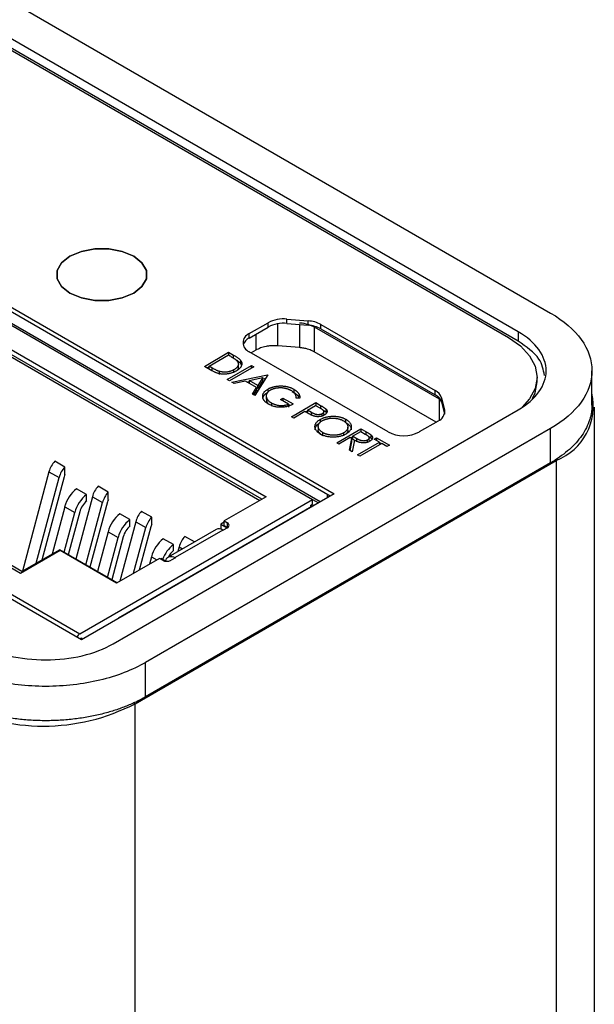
# Model space of a CAD drawing. Header units: inches. Extents: x 18.5 to 43.7, y 16.1 to 31.4.
# Tile 22 of 23: x 42.2 to 43, y 23.3 to 24.6. Entities that reach past the tile are written whole.
import ezdxf

# ---------------------------------------------------------------- set-up
doc = ezdxf.new("R2010")
doc.units = ezdxf.units.IN
doc.header["$LTSCALE"] = 4
doc.header["$MEASUREMENT"] = 0

msp = doc.modelspace()

# ---------------------------------------------------------------- linework, layer by layer
at = {"color": 7, "linetype": 'Continuous', "lineweight": 25}
for p, q in [((41.0522, 25.2667), (42.9211, 24.1878)), ((42.8787, 24.1633), (41.0306, 25.2302)), ((41.0262, 25.218), (42.8659, 24.156)), ((42.8787, 24.1511), (41.0306, 25.2179)), ((41.7792, 24.447), (42.6376, 23.9515)), ((41.7792, 24.4413), (42.6326, 23.9486)), ((42.3067, 23.7604), (41.4482, 24.256)), ((42.6193, 23.941), (42.2039, 24.1809)), ((42.2058, 24.1771), (42.6095, 23.9441)), ((42.5265, 24.1609), (42.5513, 24.1752)), ((42.5265, 24.1552), (42.5513, 24.1695)), ((42.5513, 24.1695), (42.5513, 24.1752)), ((42.5758, 24.1799), (42.6038, 24.1777)), ((42.5758, 24.1742), (42.5758, 24.1799)), ((42.5758, 24.1742), (42.6038, 24.1719)), ((42.6038, 24.1719), (42.6038, 24.1777)), ((42.6117, 24.1697), (42.7751, 24.0754)), ((42.6117, 24.1697), (42.6117, 24.137)), ((42.6202, 24.1729), (42.7701, 24.0864)), ((42.6202, 24.1672), (42.6202, 24.1729)), ((42.5265, 24.1552), (42.5265, 24.1609)), ((42.6202, 24.1672), (42.7701, 24.0807)), ((42.8787, 24.1633), (42.8787, 24.1511)), ((42.5924, 24.1426), (42.5639, 24.1449)), ((42.2117, 24.1419), (42.5485, 23.9474)), ((42.543, 23.9442), (42.2117, 24.1355)), ((42.2133, 24.1316), (42.5405, 23.9428)), ((42.4677, 24.1181), (42.4995, 24.1365)), ((42.4738, 24.1184), (42.4991, 24.133)), ((42.4991, 24.133), (42.5013, 24.1317)), ((42.4995, 24.1365), (42.5059, 24.1328)), ((42.4995, 24.1365), (42.4995, 24.1327)), ((42.5059, 24.1287), (42.5059, 24.1328)), ((42.7082, 24.0323), (42.5265, 24.1372)), ((42.5351, 24.1393), (42.529, 24.1358)), ((42.7712, 24.045), (42.6117, 24.137)), ((42.4775, 24.1124), (42.4677, 24.1181)), ((42.4712, 24.1161), (42.4738, 24.1176)), ((42.4774, 24.1163), (42.4738, 24.1184)), ((42.4738, 24.1146), (42.4738, 24.1184)), ((42.4976, 24.1009), (42.5294, 24.1192)), ((42.5323, 24.1176), (42.5005, 24.0992)), ((42.5122, 24.1162), (42.5122, 24.1203)), ((42.5148, 24.1263), (42.5148, 24.1222)), ((42.5148, 24.1222), (42.5162, 24.1193)), ((42.5294, 24.1192), (42.5323, 24.1176)), ((42.5294, 24.1159), (42.5294, 24.1192)), ((42.4873, 24.1074), (42.4873, 24.1115)), ((42.5035, 24.0975), (42.5504, 24.1071)), ((42.5064, 24.1096), (42.5064, 24.1137)), ((42.5508, 24.1069), (42.5337, 24.08)), ((42.5504, 24.1071), (42.5508, 24.1069)), ((42.5504, 24.1071), (42.5504, 24.1062)), ((42.9034, 24.098), (42.9034, 24.1037)), ((42.9753, 24.0673), (42.9753, 24.1123)), ((42.5005, 24.0992), (42.4976, 24.1009)), ((42.5066, 24.0957), (42.5035, 24.0975)), ((42.5216, 24.0988), (42.5066, 24.0957)), ((42.5361, 24.0904), (42.5216, 24.0988)), ((42.5237, 24.0975), (42.5264, 24.0981)), ((42.5264, 24.0997), (42.5444, 24.1034)), ((42.5378, 24.0932), (42.5264, 24.0997)), ((42.5264, 24.0997), (42.5264, 24.096)), ((42.5444, 24.1034), (42.5378, 24.0932)), ((42.5444, 24.0994), (42.5378, 24.0891)), ((42.5378, 24.0891), (42.5378, 24.0932)), ((42.5444, 24.0994), (42.5444, 24.1034)), ((42.5444, 24.1018), (42.548, 24.1025)), ((42.5306, 24.0818), (42.5361, 24.0904)), ((42.5337, 24.08), (42.5306, 24.0818)), ((42.5325, 24.0807), (42.5361, 24.0863)), ((42.5361, 24.0904), (42.5361, 24.0863)), ((42.5378, 24.0891), (42.5361, 24.0901)), ((42.5441, 24.08), (42.5441, 24.0759)), ((42.5487, 24.0793), (42.5487, 24.0752)), ((42.551, 24.0884), (42.551, 24.0843)), ((42.5827, 24.0851), (42.5848, 24.0841)), ((42.5848, 24.0882), (42.5848, 24.0841)), ((42.7701, 24.0807), (42.7701, 24.0864)), ((42.5554, 24.0703), (42.5554, 24.0662)), ((42.5673, 24.0748), (42.5705, 24.0766)), ((42.5779, 24.0686), (42.5673, 24.0748)), ((42.5705, 24.0766), (42.584, 24.0689)), ((42.5705, 24.0766), (42.5705, 24.0729)), ((42.5779, 24.0686), (42.5779, 24.0646)), ((42.5779, 24.0683), (42.5799, 24.0672)), ((42.5819, 24.0522), (42.6137, 24.0706)), ((42.5928, 24.0763), (42.5881, 24.0764)), ((42.6027, 24.0609), (42.6133, 24.067)), ((42.6133, 24.067), (42.6191, 24.0637)), ((42.6137, 24.0706), (42.6199, 24.067)), ((42.6137, 24.0706), (42.6137, 24.0668)), ((42.6199, 24.067), (42.6199, 24.0629)), ((42.7751, 24.0754), (42.7768, 24.074)), ((42.7783, 24.0769), (42.7822, 24.0608)), ((42.7783, 24.0712), (42.7783, 24.0769)), ((42.7783, 24.0712), (42.7821, 24.0556)), ((42.3483, 23.7551), (42.8787, 24.0613)), ((42.5847, 24.0505), (42.5819, 24.0522)), ((42.5994, 24.059), (42.5847, 24.0505)), ((42.6017, 24.0577), (42.5994, 24.059)), ((42.6001, 24.0586), (42.6027, 24.0601)), ((42.6082, 24.0577), (42.6027, 24.0609)), ((42.6027, 24.0609), (42.6027, 24.0568)), ((42.6219, 24.0532), (42.6219, 24.056)), ((42.624, 24.0552), (42.624, 24.0593)), ((42.6267, 24.0625), (42.6267, 24.0584)), ((42.6267, 24.0584), (42.627, 24.0579)), ((42.9784, 21.018), (42.9784, 24.0645)), ((42.6169, 24.0395), (42.6169, 24.0354)), ((42.6194, 24.0487), (42.6194, 24.0446)), ((42.6528, 24.0448), (42.6528, 24.0489)), ((42.774, 24.0466), (42.7492, 24.0323)), ((42.9211, 24.0368), (42.3908, 23.7306)), ((42.6228, 24.0273), (42.6228, 24.0314)), ((42.641, 24.0181), (42.6728, 24.0365)), ((42.6502, 24.0271), (42.6502, 24.0312)), ((42.6557, 24.0346), (42.6557, 24.0387)), ((42.6618, 24.0268), (42.6724, 24.0329)), ((42.6675, 24.0234), (42.6618, 24.0268)), ((42.6618, 24.0268), (42.6618, 24.0227)), ((42.6724, 24.0329), (42.6783, 24.0295)), ((42.6728, 24.0365), (42.6791, 24.0328)), ((42.6728, 24.0365), (42.6728, 24.0327)), ((42.6791, 24.0328), (42.6791, 24.0287)), ((42.6859, 24.0284), (42.6859, 24.0243)), ((42.9211, 23.9919), (42.9211, 24.0368)), ((42.6438, 24.0164), (42.641, 24.0181)), ((42.6585, 24.0249), (42.6438, 24.0164)), ((42.6578, 24.0084), (42.6608, 24.0236)), ((42.6608, 24.0236), (42.6585, 24.0249)), ((42.6585, 24.0079), (42.6608, 24.0195)), ((42.6592, 24.0245), (42.6618, 24.026)), ((42.6608, 24.0195), (42.6608, 24.0236)), ((42.6643, 24.0215), (42.6613, 24.0063)), ((42.6643, 24.0212), (42.6618, 24.0227)), ((42.6675, 24.0193), (42.6675, 24.0234)), ((42.6684, 24.0022), (42.697, 24.0187)), ((42.6999, 24.0171), (42.6713, 24.0006)), ((42.6814, 24.0189), (42.6814, 24.0217)), ((42.6834, 24.0209), (42.6834, 24.025)), ((42.6859, 24.0243), (42.6864, 24.0235)), ((42.6901, 24.0227), (42.6933, 24.0246)), ((42.697, 24.0187), (42.6901, 24.0227)), ((42.6933, 24.0246), (42.7101, 24.0149)), ((42.6933, 24.0246), (42.6933, 24.0208)), ((42.697, 24.0187), (42.697, 24.0154)), ((42.697, 24.0184), (42.6996, 24.0169)), ((42.7068, 24.0131), (42.6999, 24.0171)), ((42.7101, 24.0149), (42.7068, 24.0131)), ((42.6613, 24.0063), (42.6578, 24.0084)), ((42.6713, 24.0006), (42.6684, 24.0022)), ((42.2851, 23.9863), (42.2719, 23.994)), ((42.377, 23.6767), (42.9286, 23.9951)), ((42.9211, 23.9919), (42.3908, 23.6857)), ((42.9286, 23.9951), (42.9286, 20.9486)), ((42.2642, 23.9803), (42.2295, 23.85)), ((42.2642, 23.9803), (42.2774, 23.9726)), ((42.2851, 23.9766), (42.2851, 23.9863)), ((42.2475, 23.8605), (42.2774, 23.9726)), ((42.284, 23.9736), (42.2549, 23.8647)), ((42.3135, 23.9503), (42.3003, 23.958)), ((42.6376, 23.9515), (42.3067, 23.7604)), ((42.3135, 23.9422), (42.3135, 23.9503)), ((42.3419, 23.9536), (42.3287, 23.9612)), ((42.3419, 23.9438), (42.3419, 23.9536)), ((42.321, 23.9475), (42.2993, 23.866)), ((42.3047, 23.7681), (42.6095, 23.9441)), ((42.3125, 23.8584), (42.3342, 23.9398)), ((42.3408, 23.9409), (42.3179, 23.8552)), ((42.321, 23.9475), (42.3342, 23.9398)), ((42.6114, 23.9365), (42.3553, 23.7886)), ((42.5485, 23.9474), (42.4937, 23.9158)), ((42.6073, 23.9363), (42.6095, 23.9376)), ((42.6073, 23.9341), (42.6073, 23.9363)), ((42.6095, 23.9376), (42.6095, 23.9441)), ((42.6095, 23.9441), (42.617, 23.9397)), ((42.6116, 23.9364), (42.6114, 23.9365)), ((42.6193, 23.941), (42.617, 23.9397)), ((42.617, 23.9397), (42.617, 23.9396)), ((42.6193, 23.9409), (42.6193, 23.941)), ((42.2848, 23.9345), (42.2682, 23.8724)), ((42.2841, 23.8748), (42.298, 23.9268)), ((42.2848, 23.9345), (42.298, 23.9268)), ((42.3045, 23.9279), (42.2895, 23.8716)), ((42.3703, 23.9176), (42.3571, 23.9252)), ((42.3987, 23.9208), (42.3855, 23.9284)), ((42.3778, 23.9147), (42.3571, 23.8369)), ((42.3703, 23.9094), (42.3703, 23.9176)), ((42.3778, 23.9147), (42.391, 23.9071)), ((42.3987, 23.911), (42.3987, 23.9208)), ((42.4937, 23.9142), (42.4892, 23.9116)), ((42.4892, 23.9116), (42.4976, 23.9068)), ((42.4892, 23.9116), (42.4892, 23.9051)), ((42.4937, 23.9158), (42.4979, 23.9134)), ((42.4937, 23.9093), (42.4937, 23.9158)), ((42.3416, 23.9017), (42.3277, 23.8496)), ((42.3416, 23.9017), (42.3548, 23.894)), ((42.3751, 23.8473), (42.391, 23.9071)), ((42.3976, 23.9081), (42.3825, 23.8516)), ((42.4831, 23.9048), (42.4204, 23.8686)), ((42.4919, 23.9039), (42.4293, 23.8678)), ((42.4919, 23.9039), (42.4923, 23.9037)), ((42.4979, 23.9069), (42.4923, 23.9037)), ((42.4979, 23.9069), (42.4937, 23.9093)), ((42.3409, 23.842), (42.3548, 23.894)), ((42.3613, 23.8951), (42.3463, 23.8388)), ((42.4271, 23.8848), (42.4139, 23.8924)), ((42.4271, 23.8766), (42.4271, 23.8848)), ((42.4547, 23.8884), (42.4423, 23.8956)), ((42.279, 23.877), (42.227, 23.847)), ((42.2782, 23.8782), (42.2287, 23.8496)), ((42.3534, 23.8348), (42.2782, 23.8782)), ((42.3528, 23.8345), (42.279, 23.877)), ((42.4346, 23.8819), (42.433, 23.8759)), ((42.227, 23.847), (42.1922, 23.8671)), ((42.2287, 23.8496), (42.1975, 23.8676)), ((42.4088, 23.8668), (42.3528, 23.8345)), ((42.3984, 23.8689), (42.3958, 23.8593)), ((42.413, 23.8643), (42.4088, 23.8668)), ((42.4113, 23.8666), (42.4102, 23.866)), ((42.4174, 23.8631), (42.4113, 23.8666)), ((42.4169, 23.8634), (42.4175, 23.865)), ((42.4297, 23.8676), (42.4241, 23.8643)), ((42.4293, 23.8678), (42.4297, 23.8676)), ((42.1627, 23.85), (42.3047, 23.7681)), ((42.3554, 23.7886), (42.3553, 23.7886)), ((42.3553, 23.7886), (42.3553, 23.7885)), ((42.3046, 23.7616), (42.3066, 23.7628)), ((42.3066, 23.7628), (42.3066, 23.7604)), ((42.3908, 23.6857), (42.3908, 23.7306)), ((42.377, 20.6302), (42.377, 23.6767))]:
    msp.add_line(p, q, dxfattribs=at)
at = {"color": 8, "linetype": 'Continuous', "lineweight": 25}
for p, q in [((42.5639, 24.1449), (42.5639, 24.1738)), ((42.5924, 24.1729), (42.5924, 24.1426)), ((42.5351, 24.1602), (42.5351, 24.1393)), ((42.4774, 24.1163), (42.4774, 24.1125)), ((42.7751, 24.0754), (42.7751, 24.0473)), ((42.6082, 24.0543), (42.6082, 24.0577)), ((42.7822, 24.0608), (42.7822, 24.0561)), ((42.6287, 23.9509), (42.6287, 23.9463)), ((42.4979, 23.9069), (42.4979, 23.9134)), ((42.4346, 23.8819), (42.439, 23.8794)), ((42.3984, 23.8689), (42.4054, 23.8648)), ((42.3746, 23.6781), (42.377, 23.6767))]:
    msp.add_line(p, q, dxfattribs=at)
at = {"color": 7, "linetype": 'Continuous', "lineweight": 25, "flags": 128}
for points in [[(42.2916, 24.2139), (42.2808, 24.2225), (42.2751, 24.2327), (42.2751, 24.2434), (42.2808, 24.2535), (42.2916, 24.2621), (42.3066, 24.2684), (42.3242, 24.2717), (42.3426, 24.2717), (42.3602, 24.2684), (42.3752, 24.2621)], [(42.3752, 24.2621), (42.3602, 24.2684), (42.3426, 24.2717), (42.3242, 24.2717), (42.3066, 24.2684), (42.2916, 24.2621), (42.2808, 24.2535), (42.2751, 24.2434), (42.2751, 24.2327), (42.2808, 24.2225), (42.2916, 24.2139)], [(42.3752, 24.2621), (42.386, 24.2535), (42.3917, 24.2434), (42.3917, 24.2327), (42.386, 24.2225), (42.3752, 24.2139), (42.3602, 24.2076), (42.3426, 24.2043), (42.3242, 24.2043), (42.3066, 24.2076), (42.2916, 24.2139)], [(42.2916, 24.2139), (42.3066, 24.2076), (42.3242, 24.2043), (42.3426, 24.2043), (42.3602, 24.2076), (42.3752, 24.2139), (42.386, 24.2225), (42.3917, 24.2327), (42.3917, 24.2434), (42.386, 24.2535), (42.3752, 24.2621)], [(42.8659, 24.156), (42.8819, 24.1448), (42.8937, 24.132), (42.901, 24.1182), (42.9034, 24.1037), (42.901, 24.0893), (42.8937, 24.0755), (42.884, 24.0646)], [(42.8976, 24.076), (42.901, 24.0836), (42.9034, 24.098)], [(42.4175, 23.865), (42.4183, 23.8666), (42.4194, 23.8678), (42.4206, 23.8688), (42.4221, 23.8693), (42.4237, 23.8695), (42.4255, 23.8693), (42.4274, 23.8687), (42.4293, 23.8678)]]:
    msp.add_lwpolyline(points, dxfattribs=at)
at = {"color": 7, "linetype": 'Continuous', "lineweight": 25}
for centre, radius, start, end in [((42.5714, 24.1367), 0.0435, 84.2239, 117.6411), ((42.5714, 24.131), 0.0435, 84.2239, 117.6411), ((42.6013, 24.1379), 0.0398, 61.513, 86.3727), ((42.6013, 24.1322), 0.0398, 61.513, 86.3727), ((42.531, 24.1491), 0.0127, 110.7834, 249.2166), ((42.5334, 24.1409), 0.0159, 115.6804, 160.4425), ((42.7629, 24.072), 0.0161, 17.8996, 63.7323), ((42.7629, 24.0662), 0.0161, 17.8996, 63.7323), ((42.9008, 24.0662), 0.0763, 291.3144, 12.7934), ((42.7689, 24.059), 0.0134, 292.3527, 7.4543), ((42.7287, 24.0719), 0.0446, 242.6097, 297.3903), ((42.296, 23.9715), 0.033, 137.0644, 164.6346), ((42.3092, 23.9639), 0.033, 137.0644, 164.6346), ((42.2992, 23.9695), 0.0157, 153.4567, 164.8733), ((42.3279, 23.9229), 0.0447, 128.2389, 164.9974), ((42.3411, 23.9153), 0.0447, 128.2389, 164.9974), ((42.3528, 23.9387), 0.033, 137.0644, 164.6346), ((42.366, 23.9311), 0.033, 137.0644, 164.6346), ((42.3327, 23.9202), 0.0291, 131.1305, 164.8225), ((42.356, 23.9368), 0.0157, 153.4567, 164.8733), ((42.3847, 23.8901), 0.0447, 128.2389, 164.9974), ((42.4096, 23.906), 0.033, 137.0644, 164.6346), ((42.3979, 23.8825), 0.0447, 128.2389, 164.9974), ((42.4228, 23.8983), 0.033, 137.0644, 164.6346), ((42.4128, 23.904), 0.0157, 153.4567, 164.8733), ((42.4966, 23.9101), 0.00344, 290.7834, 69.2166), ((42.3895, 23.8874), 0.0291, 131.1305, 164.8225), ((42.4868, 23.8969), 0.00873, 53.7096, 114.98), ((42.4415, 23.8573), 0.0447, 128.2389, 164.9974), ((42.4547, 23.8497), 0.0446, 128.2545, 159.1819), ((42.4664, 23.8732), 0.033, 137.0644, 164.6346), ((42.4454, 23.8554), 0.0281, 130.8174, 151.2201), ((42.4185, 23.8751), 0.0121, 242.6097, 297.3903), ((42.3108, 23.7583), 0.0115, 122.1329, 151.2779), ((42.2568, 23.9087), 0.2613, 242.6097, 297.3903)]:
    msp.add_arc(centre, radius, start, end, dxfattribs=at)
for points, knots in [([(42.9211, 24.1878), (42.9382, 24.1779), (42.9519, 24.1661), (42.9705, 24.1403), (42.9753, 24.1263), (42.9753, 24.0983), (42.9705, 24.0844), (42.9519, 24.0585), (42.9382, 24.0467), (42.9211, 24.0368)], [0, 0, 0, 0, 0.25, 0.25, 0.5, 0.5, 0.75, 0.75, 1, 1, 1, 1]), ([(42.5924, 24.1752), (42.5936, 24.1751), (42.596, 24.1749), (42.5995, 24.1742), (42.6034, 24.1732), (42.6077, 24.1718), (42.6104, 24.1704), (42.6117, 24.1697)], [0, 0, 0, 0, 0.165908, 0.331515, 0.498733, 0.748642, 1, 1, 1, 1]), ([(42.8787, 24.0613), (42.8902, 24.068), (42.8995, 24.076), (42.912, 24.0934), (42.9153, 24.1029), (42.9153, 24.1218), (42.912, 24.1312), (42.8995, 24.1487), (42.8902, 24.1567), (42.8787, 24.1633)], [0, 0, 0, 0, 0.25, 0.25, 0.5, 0.5, 0.75, 0.75, 1, 1, 1, 1]), ([(42.5639, 24.1449), (42.5629, 24.1449), (42.5608, 24.1451), (42.5577, 24.1451), (42.5546, 24.1449), (42.5515, 24.1446), (42.5469, 24.1438), (42.5411, 24.1423), (42.5371, 24.1403), (42.5351, 24.1393)], [0, 0, 0, 0, 0.100006, 0.199191, 0.298414, 0.398532, 0.50038, 0.748766, 1, 1, 1, 1]), ([(42.6117, 24.137), (42.6109, 24.1375), (42.6091, 24.1384), (42.6061, 24.1397), (42.6024, 24.1409), (42.5979, 24.142), (42.5942, 24.1424), (42.5924, 24.1426)], [0, 0, 0, 0, 0.165908, 0.331515, 0.498733, 0.748642, 1, 1, 1, 1]), ([(42.9132, 24.1062), (42.9117, 24.1136), (42.9083, 24.1305), (42.8894, 24.1437), (42.8787, 24.1511)], [0, 0, 0, 0, 0.437644, 1, 1, 1, 1]), ([(42.5013, 24.1317), (42.5019, 24.1314), (42.5029, 24.1308), (42.5044, 24.1298), (42.5057, 24.129), (42.5069, 24.1282), (42.5079, 24.1275), (42.5088, 24.1268), (42.5096, 24.1261), (42.51, 24.1257), (42.5102, 24.1255)], [0, 0, 0, 0, 0.1670242, 0.3218098, 0.4644071, 0.5948885, 0.7134175, 0.8207155, 0.9156814, 1, 1, 1, 1]), ([(42.5059, 24.1328), (42.5065, 24.1325), (42.5075, 24.1318), (42.509, 24.1309), (42.5104, 24.13), (42.5116, 24.1292), (42.5126, 24.1284), (42.5135, 24.1277), (42.5143, 24.127), (42.5147, 24.1265), (42.5148, 24.1263)], [0, 0, 0, 0, 0.1642892, 0.3174059, 0.4588436, 0.5893665, 0.7078313, 0.81577, 0.9128799, 1, 1, 1, 1]), ([(42.5102, 24.1255), (42.5104, 24.1253), (42.5108, 24.1248), (42.5114, 24.124), (42.5117, 24.1233), (42.512, 24.1225), (42.5122, 24.1217), (42.5122, 24.121), (42.5122, 24.1202), (42.512, 24.1194), (42.5117, 24.1186), (42.5112, 24.1179), (42.5107, 24.1171), (42.5101, 24.1164), (42.5093, 24.1157), (42.5085, 24.115), (42.5075, 24.1143), (42.5068, 24.1139), (42.5064, 24.1137)], [0, 0, 0, 0, 0.063993, 0.12592, 0.186874, 0.246558, 0.305884, 0.365135, 0.425, 0.485666, 0.546916, 0.608206, 0.669976, 0.732826, 0.796774, 0.862187, 0.929849, 1, 1, 1, 1]), ([(42.5077, 24.1276), (42.5083, 24.1273), (42.5099, 24.1263), (42.5125, 24.1246), (42.5141, 24.123), (42.5148, 24.1222)], [0, 0, 0, 0, 0.202589, 0.598385, 1, 1, 1, 1]), ([(42.5148, 24.1263), (42.5151, 24.126), (42.5155, 24.1254), (42.516, 24.1245), (42.5164, 24.1236), (42.5167, 24.1227), (42.5168, 24.1218), (42.5168, 24.1209), (42.5166, 24.1199), (42.5163, 24.119), (42.5159, 24.1181), (42.5153, 24.1171), (42.5146, 24.1162), (42.5138, 24.1153), (42.5129, 24.1145), (42.5118, 24.1136), (42.5106, 24.1128), (42.5097, 24.1123), (42.5093, 24.112)], [0, 0, 0, 0, 0.061545, 0.121694, 0.181155, 0.239875, 0.298702, 0.357647, 0.417605, 0.478494, 0.540407, 0.602345, 0.665004, 0.728559, 0.793651, 0.860534, 0.929236, 1, 1, 1, 1]), ([(42.4873, 24.1115), (42.487, 24.1116), (42.4864, 24.1118), (42.4854, 24.1122), (42.4843, 24.1126), (42.4831, 24.1132), (42.4818, 24.1138), (42.4805, 24.1146), (42.479, 24.1154), (42.478, 24.116), (42.4774, 24.1163)], [0, 0, 0, 0, 0.078677, 0.170258, 0.274976, 0.393254, 0.524451, 0.669372, 0.828099, 1, 1, 1, 1]), ([(42.5093, 24.112), (42.5089, 24.1118), (42.5081, 24.1114), (42.5068, 24.1108), (42.5056, 24.1102), (42.5043, 24.1097), (42.503, 24.1093), (42.5016, 24.1089), (42.5002, 24.1086), (42.4989, 24.1083), (42.4975, 24.1081), (42.4961, 24.108), (42.4947, 24.1079), (42.4934, 24.1078), (42.4921, 24.1078), (42.4908, 24.1079), (42.4895, 24.108), (42.4882, 24.1082), (42.487, 24.1085), (42.4857, 24.1088), (42.4844, 24.1092), (42.4831, 24.1097), (42.4817, 24.1103), (42.4803, 24.1109), (42.4789, 24.1117), (42.478, 24.1122), (42.4775, 24.1124)], [0, 0, 0, 0, 0.046081, 0.090807, 0.134295, 0.177024, 0.218823, 0.260244, 0.30108, 0.341614, 0.381583, 0.42012, 0.458075, 0.494738, 0.531195, 0.566934, 0.602713, 0.638327, 0.674853, 0.713467, 0.754442, 0.797815, 0.843989, 0.893072, 0.944963, 1, 1, 1, 1]), ([(42.5064, 24.1137), (42.5061, 24.1135), (42.5054, 24.1131), (42.5042, 24.1125), (42.5031, 24.1121), (42.5019, 24.1117), (42.5008, 24.1113), (42.4996, 24.111), (42.4983, 24.1108), (42.4971, 24.1106), (42.4958, 24.1105), (42.4946, 24.1105), (42.4933, 24.1105), (42.4921, 24.1106), (42.4909, 24.1107), (42.4897, 24.1109), (42.4885, 24.1112), (42.4877, 24.1114), (42.4873, 24.1115)], [0, 0, 0, 0, 0.071536, 0.140328, 0.207105, 0.272194, 0.335537, 0.397697, 0.459149, 0.520469, 0.581118, 0.64032, 0.699421, 0.758217, 0.816875, 0.876662, 0.937585, 1, 1, 1, 1]), ([(42.5119, 24.1162), (42.5119, 24.1157), (42.5119, 24.1144), (42.5108, 24.1133), (42.5101, 24.1126)], [0, 0, 0, 0, 0.432827, 1, 1, 1, 1]), ([(42.551, 24.0884), (42.5513, 24.0886), (42.5521, 24.0891), (42.5533, 24.0896), (42.5546, 24.0902), (42.5559, 24.0906), (42.5572, 24.0911), (42.5587, 24.0914), (42.5601, 24.0917), (42.5616, 24.092), (42.5631, 24.0922), (42.5647, 24.0924), (42.5662, 24.0925), (42.5677, 24.0925), (42.5693, 24.0925), (42.5708, 24.0924), (42.5723, 24.0922), (42.5738, 24.092), (42.5753, 24.0917), (42.5768, 24.0914), (42.5782, 24.091), (42.5796, 24.0906), (42.581, 24.0901), (42.5823, 24.0895), (42.5836, 24.0889), (42.5844, 24.0884), (42.5848, 24.0882)], [0, 0, 0, 0, 0.042039, 0.083544, 0.124643, 0.165303, 0.206171, 0.246971, 0.288329, 0.329987, 0.371797, 0.412738, 0.453459, 0.494001, 0.534381, 0.574952, 0.615892, 0.65725, 0.699007, 0.740486, 0.782325, 0.824567, 0.867041, 0.9105, 0.954619, 1, 1, 1, 1]), ([(42.5441, 24.08), (42.5442, 24.0804), (42.5444, 24.0812), (42.5448, 24.0824), (42.5454, 24.0835), (42.5462, 24.0846), (42.5471, 24.0856), (42.5482, 24.0866), (42.5495, 24.0875), (42.5505, 24.0881), (42.551, 24.0884)], [0, 0, 0, 0, 0.1278957, 0.2536684, 0.3767384, 0.4993445, 0.6219993, 0.7456985, 0.8713452, 1, 1, 1, 1]), ([(42.5441, 24.0759), (42.5442, 24.0763), (42.5444, 24.0771), (42.5448, 24.0783), (42.5454, 24.0794), (42.5462, 24.0805), (42.5471, 24.0815), (42.5482, 24.0825), (42.5495, 24.0835), (42.5505, 24.084), (42.551, 24.0843)], [0, 0, 0, 0, 0.1278957, 0.2536684, 0.3767384, 0.4993445, 0.6219993, 0.7456985, 0.8713452, 1, 1, 1, 1]), ([(42.5519, 24.0685), (42.5516, 24.0688), (42.5509, 24.0692), (42.5499, 24.0698), (42.549, 24.0705), (42.5482, 24.0711), (42.5474, 24.0718), (42.5467, 24.0725), (42.5461, 24.0732), (42.5456, 24.0739), (42.5452, 24.0746), (42.5448, 24.0754), (42.5445, 24.0761), (42.5443, 24.0769), (42.5441, 24.0776), (42.5441, 24.0784), (42.5441, 24.0792), (42.5441, 24.0797), (42.5441, 24.08)], [0, 0, 0, 0, 0.0692365, 0.1365567, 0.2020942, 0.2664643, 0.3297688, 0.391879, 0.4532706, 0.5141147, 0.5743895, 0.6341417, 0.6939233, 0.7541522, 0.8144702, 0.8756606, 0.937348, 1, 1, 1, 1]), ([(42.554, 24.0868), (42.5537, 24.0867), (42.5531, 24.0863), (42.5523, 24.0858), (42.5516, 24.0852), (42.551, 24.0846), (42.5504, 24.0839), (42.5499, 24.0832), (42.5495, 24.0825), (42.5492, 24.0818), (42.5489, 24.0811), (42.5487, 24.0803), (42.5487, 24.0796), (42.5487, 24.0788), (42.5488, 24.078), (42.549, 24.0773), (42.5492, 24.0765), (42.5496, 24.0758), (42.5501, 24.075), (42.5506, 24.0743), (42.5512, 24.0735), (42.5519, 24.0729), (42.5527, 24.0722), (42.5535, 24.0715), (42.5544, 24.0709), (42.5551, 24.0705), (42.5554, 24.0703)], [0, 0, 0, 0, 0.038994, 0.077882, 0.116652, 0.155416, 0.194618, 0.234261, 0.274547, 0.315667, 0.35702, 0.398083, 0.439098, 0.479833, 0.521274, 0.562841, 0.605292, 0.648409, 0.691727, 0.735149, 0.778369, 0.821661, 0.865524, 0.909731, 0.954523, 1, 1, 1, 1]), ([(42.5814, 24.0864), (42.5811, 24.0865), (42.5805, 24.0869), (42.5795, 24.0874), (42.5784, 24.0878), (42.5774, 24.0882), (42.5762, 24.0886), (42.575, 24.0889), (42.5738, 24.0892), (42.5725, 24.0894), (42.5712, 24.0896), (42.57, 24.0898), (42.5687, 24.0899), (42.5674, 24.0899), (42.5661, 24.0899), (42.5649, 24.0898), (42.5636, 24.0897), (42.5624, 24.0896), (42.5612, 24.0894), (42.56, 24.0891), (42.5589, 24.0889), (42.5578, 24.0885), (42.5568, 24.0882), (42.5558, 24.0878), (42.5548, 24.0873), (42.5542, 24.087), (42.554, 24.0868)], [0, 0, 0, 0, 0.042841, 0.085571, 0.127719, 0.170068, 0.212787, 0.255482, 0.298877, 0.342861, 0.386528, 0.429532, 0.471886, 0.513729, 0.555082, 0.596535, 0.63812, 0.679822, 0.721331, 0.761888, 0.802199, 0.841806, 0.88106, 0.920633, 0.960101, 1, 1, 1, 1]), ([(42.5881, 24.0764), (42.5881, 24.0769), (42.588, 24.0779), (42.5876, 24.0793), (42.5871, 24.0807), (42.5863, 24.082), (42.5853, 24.0833), (42.5842, 24.0844), (42.5829, 24.0855), (42.5819, 24.0861), (42.5814, 24.0864)], [0, 0, 0, 0, 0.136144, 0.269043, 0.398517, 0.5271, 0.652283, 0.77168, 0.887495, 1, 1, 1, 1]), ([(42.5848, 24.0882), (42.5851, 24.088), (42.5858, 24.0876), (42.5867, 24.087), (42.5875, 24.0864), (42.5883, 24.0858), (42.589, 24.0851), (42.5897, 24.0844), (42.5903, 24.0837), (42.5908, 24.083), (42.5913, 24.0823), (42.5917, 24.0815), (42.592, 24.0807), (42.5923, 24.0799), (42.5926, 24.0791), (42.5927, 24.0782), (42.5928, 24.0773), (42.5928, 24.0766), (42.5928, 24.0763)], [0, 0, 0, 0, 0.061617, 0.122179, 0.182216, 0.241864, 0.30096, 0.359969, 0.419033, 0.478069, 0.537993, 0.59896, 0.661321, 0.725248, 0.79122, 0.858746, 0.928318, 1, 1, 1, 1]), ([(42.5848, 24.0841), (42.5871, 24.0826), (42.5906, 24.0803), (42.5914, 24.0774), (42.5917, 24.0763)], [0, 0, 0, 0, 0.660848, 1, 1, 1, 1]), ([(42.5489, 24.0752), (42.5489, 24.0743), (42.549, 24.0721), (42.5507, 24.0696), (42.5525, 24.0684), (42.5528, 24.0681)], [0, 0, 0, 0, 0.367435, 0.868455, 1, 1, 1, 1]), ([(42.584, 24.0689), (42.5834, 24.0685), (42.5822, 24.0679), (42.5802, 24.067), (42.5782, 24.0662), (42.5762, 24.0656), (42.5742, 24.0651), (42.5721, 24.0648), (42.5699, 24.0646), (42.5678, 24.0645), (42.5656, 24.0645), (42.5635, 24.0647), (42.5614, 24.065), (42.5594, 24.0655), (42.5575, 24.066), (42.5556, 24.0667), (42.5537, 24.0676), (42.5525, 24.0682), (42.5519, 24.0685)], [0, 0, 0, 0, 0.071272, 0.139493, 0.204635, 0.267406, 0.328446, 0.388397, 0.447734, 0.507392, 0.566768, 0.625478, 0.684067, 0.743248, 0.804033, 0.866499, 0.931723, 1, 1, 1, 1]), ([(42.5554, 24.0703), (42.5559, 24.0701), (42.5567, 24.0696), (42.558, 24.069), (42.5594, 24.0684), (42.5607, 24.068), (42.5622, 24.0676), (42.5636, 24.0673), (42.5651, 24.0671), (42.5667, 24.0669), (42.5682, 24.0669), (42.5697, 24.0669), (42.5712, 24.067), (42.5726, 24.0671), (42.574, 24.0674), (42.5753, 24.0677), (42.5766, 24.0681), (42.5775, 24.0685), (42.5779, 24.0686)], [0, 0, 0, 0, 0.07063, 0.138694, 0.204918, 0.269441, 0.332636, 0.395302, 0.457764, 0.520657, 0.582852, 0.643315, 0.70258, 0.760908, 0.81949, 0.878269, 0.938491, 1, 1, 1, 1]), ([(42.6199, 24.067), (42.6204, 24.0667), (42.6212, 24.0662), (42.6223, 24.0655), (42.6234, 24.0649), (42.6243, 24.0643), (42.6251, 24.0638), (42.6257, 24.0633), (42.6263, 24.0629), (42.6266, 24.0626), (42.6267, 24.0625)], [0, 0, 0, 0, 0.176956, 0.339055, 0.486318, 0.618781, 0.735619, 0.838742, 0.926457, 1, 1, 1, 1]), ([(42.9753, 24.0674), (42.9753, 24.0659), (42.9752, 24.063), (42.9747, 24.0586), (42.9739, 24.0542), (42.9728, 24.0499), (42.9707, 24.0434), (42.9669, 24.035), (42.9605, 24.0251), (42.9527, 24.0159), (42.9435, 24.0073), (42.9331, 23.9992), (42.9251, 23.9943), (42.9211, 23.9919)], [0, 0, 0, 0, 0.05256, 0.10503, 0.157503, 0.210066, 0.262811, 0.391283, 0.520051, 0.640521, 0.759949, 0.879416, 1, 1, 1, 1]), ([(42.6103, 24.0533), (42.6101, 24.0534), (42.6095, 24.0536), (42.6087, 24.054), (42.6078, 24.0544), (42.6068, 24.0549), (42.6057, 24.0555), (42.6044, 24.0562), (42.6031, 24.0569), (42.6022, 24.0574), (42.6017, 24.0577)], [0, 0, 0, 0, 0.075173, 0.164746, 0.268017, 0.385912, 0.517789, 0.663691, 0.824413, 1, 1, 1, 1]), ([(42.6219, 24.056), (42.6216, 24.0558), (42.6211, 24.0555), (42.6201, 24.0552), (42.6191, 24.055), (42.6181, 24.0548), (42.617, 24.0547), (42.6159, 24.0547), (42.6148, 24.0549), (42.6139, 24.0551), (42.6131, 24.0553), (42.6125, 24.0555), (42.6119, 24.0558), (42.6112, 24.0561), (42.6105, 24.0564), (42.6098, 24.0568), (42.609, 24.0572), (42.6085, 24.0575), (42.6082, 24.0577)], [0, 0, 0, 0, 0.0698891, 0.1383623, 0.2060265, 0.2756162, 0.3449146, 0.4134933, 0.4836003, 0.5558726, 0.5951216, 0.6384168, 0.6867717, 0.7394249, 0.7975043, 0.8599662, 0.9274616, 1, 1, 1, 1]), ([(42.6247, 24.0543), (42.6245, 24.0542), (42.624, 24.0539), (42.6231, 24.0535), (42.6223, 24.0532), (42.6214, 24.0529), (42.6205, 24.0527), (42.6196, 24.0525), (42.6187, 24.0523), (42.6178, 24.0523), (42.6168, 24.0522), (42.6159, 24.0522), (42.615, 24.0523), (42.614, 24.0524), (42.6131, 24.0526), (42.6122, 24.0528), (42.6112, 24.053), (42.6106, 24.0532), (42.6103, 24.0533)], [0, 0, 0, 0, 0.0701189, 0.1371924, 0.2020162, 0.2646314, 0.3261165, 0.3860103, 0.4458118, 0.5052977, 0.5646333, 0.6242826, 0.683902, 0.7439528, 0.8053877, 0.868388, 0.933084, 1, 1, 1, 1]), ([(42.6191, 24.0637), (42.6194, 24.0635), (42.6199, 24.0632), (42.6206, 24.0628), (42.6213, 24.0624), (42.6218, 24.062), (42.6223, 24.0616), (42.6227, 24.0612), (42.6231, 24.0609), (42.6234, 24.0605), (42.6238, 24.06), (42.624, 24.0594), (42.624, 24.0588), (42.6239, 24.0582), (42.6236, 24.0575), (42.6232, 24.057), (42.6226, 24.0564), (42.6221, 24.0561), (42.6219, 24.056)], [0, 0, 0, 0, 0.073342, 0.141483, 0.203897, 0.261815, 0.314087, 0.362036, 0.40467, 0.442589, 0.51239, 0.581646, 0.650013, 0.720827, 0.791803, 0.860762, 0.929956, 1, 1, 1, 1]), ([(42.6194, 24.0487), (42.6198, 24.0489), (42.6206, 24.0494), (42.6218, 24.0499), (42.6231, 24.0505), (42.6244, 24.051), (42.6258, 24.0514), (42.6272, 24.0518), (42.6286, 24.0521), (42.6302, 24.0524), (42.6317, 24.0526), (42.6332, 24.0527), (42.6347, 24.0528), (42.6363, 24.0529), (42.6378, 24.0529), (42.6393, 24.0528), (42.6408, 24.0526), (42.6423, 24.0524), (42.6438, 24.0522), (42.6453, 24.0519), (42.6466, 24.0515), (42.648, 24.0511), (42.6493, 24.0506), (42.6505, 24.0501), (42.6517, 24.0495), (42.6524, 24.0491), (42.6528, 24.0489)], [0, 0, 0, 0, 0.043209, 0.0858729, 0.12812, 0.170152, 0.2119176, 0.253753, 0.2960064, 0.3384434, 0.3810154, 0.4228205, 0.4640891, 0.5051258, 0.545975, 0.5869852, 0.6283386, 0.6700838, 0.7119916, 0.7530392, 0.7940494, 0.8348855, 0.8754983, 0.9165473, 0.9580038, 1, 1, 1, 1]), ([(42.6226, 24.0613), (42.6229, 24.0611), (42.6238, 24.0606), (42.6252, 24.0596), (42.6262, 24.0588), (42.6267, 24.0584)], [0, 0, 0, 0, 0.193896, 0.5957563, 1, 1, 1, 1]), ([(42.6267, 24.0625), (42.6269, 24.0623), (42.6272, 24.062), (42.6276, 24.0615), (42.6279, 24.061), (42.6281, 24.0605), (42.6283, 24.06), (42.6284, 24.0594), (42.6284, 24.0589), (42.6283, 24.0584), (42.6282, 24.0578), (42.628, 24.0573), (42.6276, 24.0568), (42.6272, 24.0563), (42.6267, 24.0558), (42.6262, 24.0553), (42.6255, 24.0548), (42.625, 24.0545), (42.6247, 24.0543)], [0, 0, 0, 0, 0.062481, 0.12349, 0.183411, 0.243153, 0.302127, 0.36171, 0.421842, 0.482932, 0.544552, 0.605681, 0.66768, 0.729984, 0.794551, 0.860346, 0.928907, 1, 1, 1, 1]), ([(42.6196, 24.0295), (42.6191, 24.0298), (42.618, 24.0305), (42.6165, 24.0316), (42.6153, 24.0327), (42.6143, 24.0339), (42.6135, 24.0352), (42.613, 24.0364), (42.6126, 24.0378), (42.6125, 24.0391), (42.6126, 24.0405), (42.6129, 24.0418), (42.6135, 24.0431), (42.6142, 24.0443), (42.6152, 24.0455), (42.6164, 24.0467), (42.6178, 24.0477), (42.6189, 24.0484), (42.6194, 24.0487)], [0, 0, 0, 0, 0.065819, 0.129747, 0.192072, 0.253459, 0.31457, 0.37628, 0.439026, 0.503267, 0.567493, 0.629705, 0.691, 0.751452, 0.812004, 0.87315, 0.935635, 1, 1, 1, 1]), ([(42.6126, 24.0351), (42.6128, 24.0365), (42.6132, 24.0395), (42.6163, 24.0427), (42.6188, 24.0442), (42.6194, 24.0446)], [0, 0, 0, 0, 0.406959, 0.84381, 1, 1, 1, 1]), ([(42.6228, 24.0314), (42.6223, 24.0317), (42.6214, 24.0322), (42.6203, 24.0331), (42.6192, 24.0341), (42.6184, 24.035), (42.6178, 24.036), (42.6173, 24.0371), (42.617, 24.0382), (42.6168, 24.0393), (42.6169, 24.0404), (42.6171, 24.0415), (42.6175, 24.0425), (42.6181, 24.0435), (42.6189, 24.0445), (42.6198, 24.0454), (42.621, 24.0463), (42.6219, 24.0468), (42.6223, 24.0471)], [0, 0, 0, 0, 0.065683, 0.129514, 0.191673, 0.253463, 0.31474, 0.376496, 0.439332, 0.50382, 0.568173, 0.630417, 0.691414, 0.75185, 0.812253, 0.873101, 0.935496, 1, 1, 1, 1]), ([(42.6223, 24.0471), (42.6226, 24.0473), (42.6232, 24.0476), (42.6243, 24.0481), (42.6253, 24.0485), (42.6264, 24.0489), (42.6275, 24.0492), (42.6286, 24.0495), (42.6298, 24.0498), (42.631, 24.05), (42.6322, 24.0502), (42.6335, 24.0503), (42.6347, 24.0503), (42.636, 24.0503), (42.6372, 24.0503), (42.6385, 24.0502), (42.6397, 24.0501), (42.641, 24.0499), (42.6422, 24.0497), (42.6434, 24.0494), (42.6446, 24.0491), (42.6457, 24.0488), (42.6468, 24.0484), (42.6478, 24.0479), (42.6488, 24.0475), (42.6494, 24.0471), (42.6497, 24.047)], [0, 0, 0, 0, 0.043502, 0.086007, 0.12793, 0.16926, 0.210345, 0.251443, 0.292601, 0.333775, 0.375136, 0.416199, 0.457109, 0.497904, 0.538956, 0.580444, 0.62254, 0.665257, 0.708258, 0.750369, 0.792298, 0.833753, 0.875016, 0.916355, 0.957977, 1, 1, 1, 1]), ([(42.6497, 24.047), (42.65, 24.0468), (42.6506, 24.0464), (42.6514, 24.0458), (42.6522, 24.0452), (42.6529, 24.0446), (42.6535, 24.044), (42.654, 24.0433), (42.6545, 24.0426), (42.6549, 24.0419), (42.6552, 24.0411), (42.6555, 24.0404), (42.6556, 24.0397), (42.6557, 24.039), (42.6557, 24.0382), (42.6556, 24.0375), (42.6554, 24.0368), (42.6552, 24.0361), (42.6548, 24.0354), (42.6544, 24.0347), (42.6539, 24.0341), (42.6533, 24.0335), (42.6527, 24.0329), (42.6519, 24.0323), (42.6511, 24.0317), (42.6505, 24.0313), (42.6502, 24.0312)], [0, 0, 0, 0, 0.042619, 0.084834, 0.126762, 0.168896, 0.210921, 0.253132, 0.29606, 0.339328, 0.382559, 0.424737, 0.466514, 0.507594, 0.548181, 0.588871, 0.629463, 0.67033, 0.71125, 0.751751, 0.792024, 0.832547, 0.873527, 0.91487, 0.957085, 1, 1, 1, 1]), ([(42.6528, 24.0489), (42.6534, 24.0486), (42.6545, 24.0479), (42.656, 24.0468), (42.6572, 24.0456), (42.6583, 24.0444), (42.6591, 24.0432), (42.6596, 24.0419), (42.66, 24.0405), (42.6601, 24.0392), (42.66, 24.0378), (42.6597, 24.0365), (42.6591, 24.0352), (42.6584, 24.0339), (42.6574, 24.0328), (42.6561, 24.0316), (42.6547, 24.0305), (42.6536, 24.0298), (42.653, 24.0295)], [0, 0, 0, 0, 0.06657, 0.130749, 0.1934128, 0.2549894, 0.3161136, 0.3772618, 0.4394008, 0.5029706, 0.566525, 0.6282311, 0.6890906, 0.7493447, 0.8101696, 0.8716098, 0.9348692, 1, 1, 1, 1]), ([(42.6528, 24.0448), (42.6549, 24.0433), (42.6587, 24.0406), (42.6604, 24.0369), (42.66, 24.0352), (42.66, 24.0351)], [0, 0, 0, 0, 0.539469, 0.963217, 1, 1, 1, 1]), ([(42.6228, 24.0273), (42.6211, 24.0285), (42.6181, 24.0307), (42.6166, 24.0338), (42.617, 24.0352), (42.617, 24.0354)], [0, 0, 0, 0, 0.505049, 0.933296, 1, 1, 1, 1]), ([(42.653, 24.0295), (42.6525, 24.0292), (42.6513, 24.0285), (42.6494, 24.0277), (42.6474, 24.027), (42.6454, 24.0264), (42.6432, 24.026), (42.641, 24.0257), (42.6387, 24.0255), (42.6363, 24.0254), (42.634, 24.0255), (42.6316, 24.0257), (42.6294, 24.026), (42.6273, 24.0264), (42.6252, 24.027), (42.6233, 24.0277), (42.6214, 24.0285), (42.6202, 24.0291), (42.6196, 24.0295)], [0, 0, 0, 0, 0.0652265, 0.128569, 0.1903204, 0.251378, 0.3123875, 0.3737887, 0.4364312, 0.5005668, 0.5646868, 0.6271355, 0.6884554, 0.7492457, 0.8101552, 0.8716709, 0.9347735, 1, 1, 1, 1]), ([(42.6502, 24.0312), (42.6499, 24.031), (42.6493, 24.0306), (42.6482, 24.0302), (42.6472, 24.0297), (42.6461, 24.0293), (42.645, 24.029), (42.6439, 24.0287), (42.6427, 24.0284), (42.6415, 24.0282), (42.6403, 24.0281), (42.6391, 24.028), (42.6378, 24.0279), (42.6366, 24.0279), (42.6353, 24.0279), (42.6341, 24.028), (42.6328, 24.0282), (42.6316, 24.0284), (42.6304, 24.0286), (42.6292, 24.0289), (42.628, 24.0292), (42.6269, 24.0295), (42.6258, 24.0299), (42.6247, 24.0304), (42.6237, 24.0309), (42.6231, 24.0312), (42.6228, 24.0314)], [0, 0, 0, 0, 0.043044, 0.0853892, 0.126864, 0.1679729, 0.2089038, 0.2495718, 0.2904508, 0.3317293, 0.3729352, 0.413432, 0.4539974, 0.4944277, 0.5351288, 0.5760471, 0.6176525, 0.6600593, 0.7026305, 0.744734, 0.7865841, 0.8285637, 0.8708227, 0.9134622, 0.9563668, 1, 1, 1, 1]), ([(42.6554, 24.0346), (42.6554, 24.0335), (42.6555, 24.0318), (42.6539, 24.0302), (42.6533, 24.0296)], [0, 0, 0, 0, 0.600248, 1, 1, 1, 1]), ([(42.6783, 24.0295), (42.6786, 24.0293), (42.6791, 24.029), (42.6799, 24.0286), (42.6806, 24.0281), (42.6812, 24.0277), (42.6817, 24.0273), (42.6821, 24.027), (42.6825, 24.0266), (42.6828, 24.0262), (42.6832, 24.0257), (42.6834, 24.0251), (42.6835, 24.0245), (42.6834, 24.0238), (42.6831, 24.0232), (42.6827, 24.0227), (42.6821, 24.0221), (42.6816, 24.0218), (42.6814, 24.0217)], [0, 0, 0, 0, 0.074914, 0.144717, 0.208889, 0.268066, 0.321121, 0.369353, 0.412348, 0.450692, 0.520831, 0.589035, 0.657087, 0.726936, 0.795981, 0.863635, 0.931186, 1, 1, 1, 1]), ([(42.6791, 24.0328), (42.6796, 24.0325), (42.6804, 24.0321), (42.6815, 24.0314), (42.6825, 24.0307), (42.6835, 24.0302), (42.6842, 24.0296), (42.6849, 24.0292), (42.6855, 24.0288), (42.6858, 24.0285), (42.6859, 24.0284)], [0, 0, 0, 0, 0.176258, 0.338434, 0.484822, 0.617158, 0.734698, 0.837385, 0.926372, 1, 1, 1, 1]), ([(42.6819, 24.027), (42.6822, 24.0269), (42.683, 24.0264), (42.6844, 24.0255), (42.6854, 24.0247), (42.6859, 24.0243)], [0, 0, 0, 0, 0.169618, 0.58383, 1, 1, 1, 1]), ([(42.6859, 24.0284), (42.6861, 24.0282), (42.6864, 24.0279), (42.6869, 24.0274), (42.6872, 24.0268), (42.6875, 24.0263), (42.6877, 24.0258), (42.6878, 24.0252), (42.6878, 24.0246), (42.6877, 24.0241), (42.6876, 24.0235), (42.6874, 24.023), (42.6871, 24.0224), (42.6867, 24.0219), (42.6862, 24.0214), (42.6856, 24.0209), (42.685, 24.0205), (42.6845, 24.0202), (42.6842, 24.02)], [0, 0, 0, 0, 0.0642168, 0.1270638, 0.1887445, 0.2491321, 0.3094525, 0.3698267, 0.4306501, 0.4923519, 0.5540721, 0.6156898, 0.6767977, 0.738439, 0.8013169, 0.8651845, 0.9316413, 1, 1, 1, 1]), ([(42.6842, 24.02), (42.6838, 24.0198), (42.683, 24.0193), (42.6815, 24.0188), (42.68, 24.0183), (42.6784, 24.0181), (42.6768, 24.0179), (42.6751, 24.0179), (42.6734, 24.0181), (42.6721, 24.0184), (42.6709, 24.0186), (42.6701, 24.0189), (42.6692, 24.0192), (42.6683, 24.0196), (42.6673, 24.02), (42.6663, 24.0205), (42.6653, 24.021), (42.6647, 24.0214), (42.6643, 24.0215)], [0, 0, 0, 0, 0.07878, 0.153721, 0.226714, 0.299191, 0.37119, 0.443006, 0.516689, 0.593217, 0.633873, 0.676989, 0.7229, 0.771959, 0.824211, 0.879379, 0.937948, 1, 1, 1, 1]), ([(42.6814, 24.0217), (42.6811, 24.0215), (42.6806, 24.0212), (42.6797, 24.0209), (42.6786, 24.0206), (42.6776, 24.0205), (42.6765, 24.0204), (42.6753, 24.0205), (42.6742, 24.0206), (42.6733, 24.0208), (42.6725, 24.021), (42.6719, 24.0213), (42.6713, 24.0215), (42.6706, 24.0218), (42.6699, 24.0222), (42.6691, 24.0225), (42.6683, 24.023), (42.6678, 24.0233), (42.6675, 24.0234)], [0, 0, 0, 0, 0.069051, 0.136825, 0.203678, 0.272717, 0.341538, 0.410538, 0.481222, 0.554898, 0.594914, 0.639318, 0.687745, 0.740876, 0.798815, 0.861087, 0.928332, 1, 1, 1, 1]), ([(42.1716, 23.7551), (42.1831, 23.7485), (42.197, 23.7431), (42.2272, 23.7359), (42.2436, 23.734), (42.2763, 23.734), (42.2927, 23.7359), (42.3229, 23.7431), (42.3368, 23.7485), (42.3483, 23.7551)], [0, 0, 0, 0, 0.25, 0.25, 0.5, 0.5, 0.75, 0.75, 1, 1, 1, 1]), ([(42.3908, 23.7306), (42.3736, 23.7208), (42.3531, 23.7128), (42.3084, 23.7021), (42.2842, 23.6994), (42.2357, 23.6994), (42.2115, 23.7021), (42.1668, 23.7128), (42.1463, 23.7208), (42.1291, 23.7306)], [0, 0, 0, 0, 0.25, 0.25, 0.5, 0.5, 0.75, 0.75, 1, 1, 1, 1]), ([(42.3908, 23.6857), (42.3887, 23.6846), (42.3845, 23.6822), (42.3779, 23.6789), (42.3711, 23.6758), (42.364, 23.6729), (42.3567, 23.6702), (42.3492, 23.6676), (42.3414, 23.6653), (42.3305, 23.6624), (42.316, 23.6593), (42.2978, 23.6565), (42.2791, 23.6548), (42.26, 23.6543), (42.2409, 23.6548), (42.2221, 23.6565), (42.2039, 23.6593), (42.1867, 23.663), (42.1707, 23.6675), (42.1558, 23.6728), (42.1418, 23.6788), (42.1334, 23.6834), (42.1291, 23.6857)], [0, 0, 0, 0, 0.030227, 0.060256, 0.090155, 0.11999, 0.14983, 0.179741, 0.209791, 0.240046, 0.304291, 0.368671, 0.43428, 0.500032, 0.56564, 0.631393, 0.695631, 0.760017, 0.820254, 0.879971, 0.939706, 1, 1, 1, 1])]:
    msp.add_open_spline(points, degree=3, knots=knots, dxfattribs=at)

doc.saveas('drawing.dxf')
